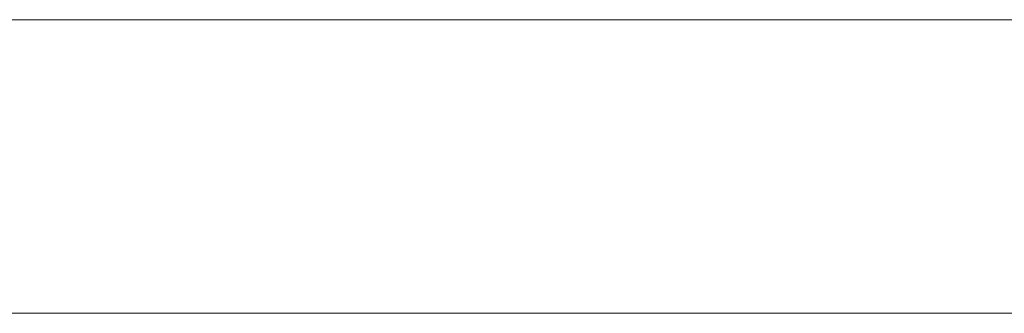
# Model space of a CAD drawing. Header units: inches. Extents: x -30 to 641, y 180 to 601.
# Tile 172 of 234: x 466.21 to 471.58, y 440.87 to 442.47. Entities that reach past the tile are written whole.
import ezdxf

# ---------------------------------------------------------------- set-up
doc = ezdxf.new("R2010")
doc.units = ezdxf.units.IN
doc.header["$MEASUREMENT"] = 0
doc.layers.add('1', color=7, linetype='Continuous')

# ---------------------------------------------------------------- blocks, each defined once
blk = doc.blocks.new('block 2075')
at = {"layer": '1', "color": 155, "lineweight": 18, "true_color": 0x4c7299}
blk.add_lwpolyline([(518.3403, 442.474), (409.4533, 442.474)], dxfattribs=at)
blk = doc.blocks.new('block 2309')
at = {"layer": '1', "color": 155, "lineweight": 18, "true_color": 0x4c7299}
blk.add_lwpolyline([(518.3403, 440.874), (409.4533, 440.874)], dxfattribs=at)
blk = doc.blocks.new('block 2488')
at = {"layer": '1', "color": 18, "lineweight": 13, "true_color": 0x4c0000}
blk.add_lwpolyline([(518.3403, 442.474), (409.4533, 442.474)], dxfattribs=at)
blk = doc.blocks.new('block 2519')
at = {"layer": '1', "color": 18, "lineweight": 13, "true_color": 0x4c0000}
blk.add_lwpolyline([(518.3403, 442.474), (409.4533, 442.474)], dxfattribs=at)
blk = doc.blocks.new('block 2564')
at = {"layer": '1', "color": 18, "lineweight": 13, "true_color": 0x4c0000}
blk.add_lwpolyline([(398.1146, 442.474), (529.679, 442.474)], dxfattribs=at)
blk = doc.blocks.new('block 2607')
at = {"layer": '1', "color": 252, "lineweight": 13, "true_color": 0x848484}
blk.add_lwpolyline([(468.9293, 442.474), (469.3293, 442.474)], dxfattribs=at)
blk = doc.blocks.new('block 2615')
at = {"layer": '1', "color": 18, "lineweight": 13, "true_color": 0x4c0000}
blk.add_lwpolyline([(398.1146, 442.474), (529.679, 442.474)], dxfattribs=at)
blk = doc.blocks.new('block 2757')
at = {"layer": '1', "color": 252, "lineweight": 13, "true_color": 0x848484}
blk.add_lwpolyline([(468.9293, 442.474), (469.3293, 442.474)], dxfattribs=at)
blk = doc.blocks.new('block 7551')
at = {"layer": '1', "color": 18, "lineweight": 13, "true_color": 0x4c0000}
for points in [[(292.0396, 442.474), (329.4442, 442.474), (366.8489, 442.474), (385.5512, 442.474), (390.2268, 442.474), (392.5646, 442.474), (393.7804, 442.474), (397.7497, 442.474), (398.7628, 442.474), (401.1005, 442.474), (475.9098, 442.474), (513.3144, 442.474), (522.6656, 442.474), (527.3412, 442.474)], [(523.2629, 442.474), (522.3323, 442.474), (520.1363, 442.474), (517.0617, 442.474), (498.3594, 442.474), (423.5501, 442.474), (414.199, 442.474), (409.5234, 442.474), (408.6866, 442.474), (406.394, 442.474), (403.3208, 442.474), (398.6452, 442.474), (389.2941, 442.474), (351.8894, 442.474), (314.4848, 442.474), (295.7825, 442.474)]]:
    blk.add_lwpolyline(points, dxfattribs=at)
blk = doc.blocks.new('block 7816')
at = {"layer": '1', "color": 252, "lineweight": 13, "true_color": 0x848484}
blk.add_open_spline([(467.739, 442.474), (467.7436, 442.474), (467.7495, 442.474), (467.7495, 442.474), (467.7495, 442.474), (467.7578, 442.474), (467.7578, 442.474), (467.7578, 442.474), (467.7685, 442.474), (467.7685, 442.474), (467.7685, 442.474), (467.7814, 442.474), (467.7814, 442.474), (467.7814, 442.474), (467.7964, 442.474), (467.7964, 442.474), (467.7964, 442.474), (467.8131, 442.474), (467.8131, 442.474), (467.8131, 442.474), (467.8313, 442.474), (467.8313, 442.474), (467.8313, 442.474), (467.8507, 442.474), (467.8507, 442.474), (467.8507, 442.474), (467.871, 442.474), (467.871, 442.474), (467.871, 442.474), (467.8925, 442.474), (467.8925, 442.474), (467.8925, 442.474), (467.9154, 442.474), (467.9154, 442.474), (467.9154, 442.474), (467.9394, 442.474), (467.9394, 442.474), (467.9394, 442.474), (467.9892, 442.474), (467.9892, 442.474), (467.9892, 442.474), (468.0389, 442.474), (468.0389, 442.474), (468.0389, 442.474), (468.0629, 442.474), (468.0629, 442.474), (468.0629, 442.474), (468.0858, 442.474), (468.0858, 442.474), (468.0858, 442.474), (468.1073, 442.474), (468.1073, 442.474), (468.1073, 442.474), (468.1276, 442.474), (468.1276, 442.474), (468.1276, 442.474), (468.147, 442.474), (468.147, 442.474), (468.147, 442.474), (468.1652, 442.474), (468.1652, 442.474), (468.1652, 442.474), (468.1819, 442.474), (468.1819, 442.474), (468.1819, 442.474), (468.1969, 442.474), (468.1969, 442.474), (468.1969, 442.474), (468.2098, 442.474), (468.2098, 442.474), (468.2098, 442.474), (468.2205, 442.474), (468.2205, 442.474), (468.2205, 442.474), (468.2288, 442.474), (468.2288, 442.474), (468.2288, 442.474), (468.2347, 442.474), (468.2347, 442.474), (468.2347, 442.474), (468.2288, 442.474), (468.2288, 442.474), (468.2288, 442.474), (468.2205, 442.474), (468.2205, 442.474), (468.2205, 442.474), (468.2098, 442.474), (468.2098, 442.474), (468.2098, 442.474), (468.1969, 442.474), (468.1969, 442.474), (468.1969, 442.474), (468.1819, 442.474), (468.1819, 442.474), (468.1819, 442.474), (468.1652, 442.474), (468.1652, 442.474), (468.1652, 442.474), (468.147, 442.474), (468.147, 442.474), (468.147, 442.474), (468.1276, 442.474), (468.1276, 442.474), (468.1276, 442.474), (468.1073, 442.474), (468.1073, 442.474), (468.1073, 442.474), (468.0858, 442.474), (468.0858, 442.474), (468.0858, 442.474), (468.0629, 442.474), (468.0629, 442.474), (468.0629, 442.474), (468.0389, 442.474), (468.0389, 442.474), (468.0389, 442.474), (467.9892, 442.474), (467.9892, 442.474), (467.9892, 442.474), (467.9394, 442.474), (467.9394, 442.474), (467.9394, 442.474), (467.9154, 442.474), (467.9154, 442.474), (467.9154, 442.474), (467.8925, 442.474), (467.8925, 442.474), (467.8925, 442.474), (467.871, 442.474), (467.871, 442.474), (467.871, 442.474), (467.8507, 442.474), (467.8507, 442.474), (467.8507, 442.474), (467.8313, 442.474), (467.8313, 442.474), (467.8313, 442.474), (467.8131, 442.474), (467.8131, 442.474), (467.8131, 442.474), (467.7964, 442.474), (467.7964, 442.474), (467.7964, 442.474), (467.7814, 442.474), (467.7814, 442.474), (467.7814, 442.474), (467.7685, 442.474), (467.7685, 442.474), (467.7685, 442.474), (467.7578, 442.474), (467.7578, 442.474), (467.7578, 442.474), (467.7495, 442.474), (467.7495, 442.474), (467.7495, 442.474), (467.7436, 442.474), (467.7436, 442.474)], degree=3, knots=[0, 0, 0, 0, 1, 1, 1, 2, 2, 2, 3, 3, 3, 4, 4, 4, 5, 5, 5, 6, 6, 6, 7, 7, 7, 8, 8, 8, 9, 9, 9, 10, 10, 10, 11, 11, 11, 12, 12, 12, 13, 13, 13, 14, 14, 14, 15, 15, 15, 16, 16, 16, 17, 17, 17, 18, 18, 18, 19, 19, 19, 20, 20, 20, 21, 21, 21, 22, 22, 22, 23, 23, 23, 24, 24, 24, 25, 25, 25, 26, 26, 26, 27, 27, 27, 28, 28, 28, 29, 29, 29, 30, 30, 30, 31, 31, 31, 32, 32, 32, 33, 33, 33, 34, 34, 34, 35, 35, 35, 36, 36, 36, 37, 37, 37, 38, 38, 38, 39, 39, 39, 40, 40, 40, 41, 41, 41, 42, 42, 42, 43, 43, 43, 44, 44, 44, 45, 45, 45, 46, 46, 46, 47, 47, 47, 48, 48, 48, 49, 49, 49, 50, 50, 50, 51, 51, 51, 52, 52, 52, 52], dxfattribs=at)
blk = doc.blocks.new('block 7820')
at = {"layer": '1', "color": 252, "lineweight": 13, "true_color": 0x848484}
blk.add_open_spline([(470.8496, 442.474), (470.9461, 442.474), (471.0426, 442.474), (471.1392, 442.474), (471.0426, 442.474), (470.9461, 442.474), (470.8496, 442.474), (470.6086, 442.474), (470.3676, 442.474), (470.1266, 442.474), (470.0909, 442.474), (470.0552, 442.474), (470.0195, 442.474), (469.8427, 442.474), (469.6659, 442.474), (469.4891, 442.474), (469.6892, 442.474), (469.8892, 442.474), (470.0892, 442.474), (469.8892, 442.474), (469.6892, 442.474), (469.4891, 442.474), (469.6659, 442.474), (469.8427, 442.474), (470.0195, 442.474), (470.0552, 442.474), (470.0909, 442.474), (470.1266, 442.474), (470.3676, 442.474), (470.6086, 442.474), (470.8496, 442.474)], degree=3, knots=[0, 0, 0, 0, 1, 1, 1, 2, 2, 2, 3, 3, 3, 4, 4, 4, 5, 5, 5, 6, 6, 6, 7, 7, 7, 8, 8, 8, 9, 9, 9, 10, 10, 10, 10], dxfattribs=at)
blk = doc.blocks.new('block 7821')
at = {"layer": '1', "color": 252, "lineweight": 13, "true_color": 0x848484}
blk.add_open_spline([(470.8496, 442.474), (470.9461, 442.474), (471.0426, 442.474), (471.1392, 442.474), (471.0426, 442.474), (470.9461, 442.474), (470.8496, 442.474), (470.6086, 442.474), (470.3676, 442.474), (470.1266, 442.474), (470.0909, 442.474), (470.0552, 442.474), (470.0195, 442.474), (469.8427, 442.474), (469.6659, 442.474), (469.4891, 442.474), (469.6892, 442.474), (469.8892, 442.474), (470.0892, 442.474), (469.8892, 442.474), (469.6892, 442.474), (469.4891, 442.474), (469.6659, 442.474), (469.8427, 442.474), (470.0195, 442.474), (470.0552, 442.474), (470.0909, 442.474), (470.1266, 442.474), (470.3676, 442.474), (470.6086, 442.474), (470.8496, 442.474)], degree=3, knots=[0, 0, 0, 0, 1, 1, 1, 2, 2, 2, 3, 3, 3, 4, 4, 4, 5, 5, 5, 6, 6, 6, 7, 7, 7, 8, 8, 8, 9, 9, 9, 10, 10, 10, 10], dxfattribs=at)
blk = doc.blocks.new('block 7862')
at = {"layer": '1', "color": 18, "lineweight": 13, "true_color": 0x4c0000}
blk.add_open_spline([(470.2164, 442.474), (470.1971, 442.474), (470.1778, 442.474), (470.1585, 442.474), (470.1514, 442.474), (470.1443, 442.474), (470.1372, 442.474), (470.2488, 442.474), (470.3604, 442.474), (470.4721, 442.474), (470.4954, 442.474), (470.5157, 442.474), (470.536, 442.474), (470.539, 442.474), (470.5421, 442.474), (470.5459, 442.474), (470.5837, 442.474), (470.6223, 442.474), (470.6609, 442.474), (470.7177, 442.474), (470.7745, 442.474), (470.8316, 442.474), (470.8628, 442.474), (470.8942, 442.474), (470.9248, 442.474), (470.9724, 442.474), (471.0191, 442.474), (471.0658, 442.474), (471.0871, 442.474), (471.1084, 442.474), (471.1297, 442.474), (471.1469, 442.474), (471.1642, 442.474), (471.1815, 442.474), (471.151, 442.474), (471.1236, 442.474), (471.0962, 442.474), (471.0799, 442.474), (471.0637, 442.474), (471.0465, 442.474), (470.9906, 442.474), (470.9338, 442.474), (470.8768, 442.474), (470.8171, 442.474), (470.7572, 442.474), (470.6974, 442.474), (470.6771, 442.474), (470.6568, 442.474), (470.6366, 442.474), (470.5898, 442.474), (470.5431, 442.474), (470.4969, 442.474), (470.4863, 442.474), (470.4761, 442.474), (470.4664, 442.474), (470.4203, 442.474), (470.3746, 442.474), (470.3296, 442.474), (470.3198, 442.474), (470.3107, 442.474), (470.3016, 442.474), (470.2701, 442.474), (470.2386, 442.474), (470.2072, 442.474), (470.1991, 442.474), (470.191, 442.474), (470.1829, 442.474), (470.1768, 442.474), (470.1707, 442.474), (470.1645, 442.474), (470.1767, 442.474), (470.1889, 442.474), (470.2011, 442.474), (470.2275, 442.474), (470.2539, 442.474), (470.2803, 442.474), (470.3056, 442.474), (470.331, 442.474), (470.3564, 442.474), (470.398, 442.474), (470.4396, 442.474), (470.4812, 442.474), (470.5309, 442.474), (470.5806, 442.474), (470.6304, 442.474), (470.6892, 442.474), (470.7481, 442.474), (470.807, 442.474), (470.8496, 442.474), (470.8922, 442.474), (470.9341, 442.474), (470.9856, 442.474), (471.0363, 442.474), (471.0871, 442.474), (471.1307, 442.474), (471.1743, 442.474), (471.218, 442.474), (471.2535, 442.474), (471.289, 442.474), (471.3246, 442.474), (471.3408, 442.474), (471.357, 442.474), (471.3733, 442.474), (471.3946, 442.474), (471.4159, 442.474), (471.4372, 442.474), (471.4443, 442.474), (471.4514, 442.474), (471.4585, 442.474), (471.3479, 442.474), (471.2373, 442.474), (471.1267, 442.474), (471.1064, 442.474), (471.0861, 442.474), (471.0653, 442.474), (471.0251, 442.474), (470.9876, 442.474), (470.9501, 442.474), (470.8932, 442.474), (470.8364, 442.474), (470.7794, 442.474), (470.7633, 442.474), (470.7471, 442.474), (470.7315, 442.474), (470.6821, 442.474), (470.6334, 442.474), (470.5847, 442.474), (470.5715, 442.474), (470.5583, 442.474), (470.5452, 442.474), (470.5269, 442.474), (470.5086, 442.474), (470.4904, 442.474), (470.5096, 442.474), (470.5289, 442.474), (470.5482, 442.474), (470.5867, 442.474), (470.6253, 442.474), (470.6635, 442.474), (470.804, 442.474), (470.941, 442.474), (471.078, 442.474), (471.0861, 442.474), (471.0942, 442.474), (471.102, 442.474), (471.1561, 442.474), (471.2099, 442.474), (471.2637, 442.474), (471.3022, 442.474), (471.3408, 442.474), (471.3794, 442.474), (471.3936, 442.474), (471.4078, 442.474), (471.422, 442.474), (471.4453, 442.474), (471.4686, 442.474), (471.492, 442.474), (471.5001, 442.474), (471.5082, 442.474), (471.5164, 442.474), (471.5123, 442.474), (471.5082, 442.474), (471.5042, 442.474), (471.4869, 442.474), (471.4697, 442.474), (471.4525, 442.474), (471.423, 442.474), (471.3936, 442.474), (471.3642, 442.474), (471.3225, 442.474), (471.2809, 442.474), (471.2393, 442.474), (471.2149, 442.474), (471.1906, 442.474), (471.1663, 442.474), (471.1165, 442.474), (471.0668, 442.474), (471.0171, 442.474), (470.9633, 442.474), (470.9095, 442.474), (470.8556, 442.474), (470.8425, 442.474), (470.8293, 442.474), (470.8161, 442.474), (470.7582, 442.474), (470.7004, 442.474), (470.6426, 442.474), (470.5918, 442.474), (470.5411, 442.474), (470.4904, 442.474), (470.4487, 442.474), (470.4071, 442.474), (470.3655, 442.474), (470.333, 442.474), (470.3005, 442.474), (470.2681, 442.474), (470.2508, 442.474), (470.2336, 442.474), (470.2164, 442.474)], degree=3, knots=[0, 0, 0, 0, 1, 1, 1, 2, 2, 2, 3, 3, 3, 4, 4, 4, 5, 5, 5, 6, 6, 6, 7, 7, 7, 8, 8, 8, 9, 9, 9, 10, 10, 10, 11, 11, 11, 12, 12, 12, 13, 13, 13, 14, 14, 14, 15, 15, 15, 16, 16, 16, 17, 17, 17, 18, 18, 18, 19, 19, 19, 20, 20, 20, 21, 21, 21, 22, 22, 22, 23, 23, 23, 24, 24, 24, 25, 25, 25, 26, 26, 26, 27, 27, 27, 28, 28, 28, 29, 29, 29, 30, 30, 30, 31, 31, 31, 32, 32, 32, 33, 33, 33, 34, 34, 34, 35, 35, 35, 36, 36, 36, 37, 37, 37, 38, 38, 38, 39, 39, 39, 40, 40, 40, 41, 41, 41, 42, 42, 42, 43, 43, 43, 44, 44, 44, 45, 45, 45, 46, 46, 46, 47, 47, 47, 48, 48, 48, 49, 49, 49, 50, 50, 50, 51, 51, 51, 52, 52, 52, 53, 53, 53, 54, 54, 54, 55, 55, 55, 56, 56, 56, 57, 57, 57, 58, 58, 58, 59, 59, 59, 60, 60, 60, 61, 61, 61, 62, 62, 62, 63, 63, 63, 64, 64, 64, 65, 65, 65, 66, 66, 66, 66], dxfattribs=at)
blk = doc.blocks.new('block 7866')
at = {"layer": '1', "color": 18, "lineweight": 13, "true_color": 0x4c0000}
blk.add_open_spline([(469.8114, 442.474), (469.7028, 442.474), (469.5942, 442.474), (469.4856, 442.474), (469.3811, 442.474), (469.2766, 442.474), (469.1721, 442.474), (469.0594, 442.474), (468.9467, 442.474), (468.8341, 442.474), (468.7316, 442.474), (468.6291, 442.474), (468.5266, 442.474), (468.5245, 442.474), (468.5225, 442.474), (468.5205, 442.474), (468.4109, 442.474), (468.3013, 442.474), (468.1916, 442.474), (468.3632, 442.474), (468.5347, 442.474), (468.7062, 442.474), (468.8077, 442.474), (468.9092, 442.474), (469.0115, 442.474), (469.1111, 442.474), (469.2085, 442.474), (469.306, 442.474), (469.4744, 442.474), (469.6429, 442.474), (469.8114, 442.474)], degree=3, knots=[0, 0, 0, 0, 1, 1, 1, 2, 2, 2, 3, 3, 3, 4, 4, 4, 5, 5, 5, 6, 6, 6, 7, 7, 7, 8, 8, 8, 9, 9, 9, 10, 10, 10, 10], dxfattribs=at)
blk = doc.blocks.new('block 7867')
at = {"layer": '1', "color": 18, "lineweight": 13, "true_color": 0x4c0000}
blk.add_open_spline([(466.3284, 442.474), (466.5313, 442.474), (466.7343, 442.474), (466.9373, 442.474), (467.0723, 442.474), (467.2073, 442.474), (467.3423, 442.474), (467.5422, 442.474), (467.7421, 442.474), (467.942, 442.474), (467.8161, 442.474), (467.6903, 442.474), (467.5645, 442.474), (467.4223, 442.474), (467.2801, 442.474), (467.1379, 442.474), (466.9918, 442.474), (466.8458, 442.474), (466.6998, 442.474), (466.576, 442.474), (466.4522, 442.474), (466.3284, 442.474)], degree=3, knots=[0, 0, 0, 0, 1, 1, 1, 2, 2, 2, 3, 3, 3, 4, 4, 4, 5, 5, 5, 6, 6, 6, 7, 7, 7, 7], dxfattribs=at)
blk = doc.blocks.new('block 7909')
at = {"layer": '1', "color": 18, "lineweight": 13, "true_color": 0x4c0000}
blk.add_open_spline([(469.8114, 442.474), (469.7028, 442.474), (469.5942, 442.474), (469.4856, 442.474), (469.3811, 442.474), (469.2766, 442.474), (469.1721, 442.474), (469.0594, 442.474), (468.9467, 442.474), (468.8341, 442.474), (468.7316, 442.474), (468.6291, 442.474), (468.5266, 442.474), (468.5245, 442.474), (468.5225, 442.474), (468.5205, 442.474), (468.4109, 442.474), (468.3013, 442.474), (468.1916, 442.474), (468.3632, 442.474), (468.5347, 442.474), (468.7062, 442.474), (468.8077, 442.474), (468.9092, 442.474), (469.0115, 442.474), (469.1111, 442.474), (469.2085, 442.474), (469.306, 442.474), (469.4744, 442.474), (469.6429, 442.474), (469.8114, 442.474)], degree=3, knots=[0, 0, 0, 0, 1, 1, 1, 2, 2, 2, 3, 3, 3, 4, 4, 4, 5, 5, 5, 6, 6, 6, 7, 7, 7, 8, 8, 8, 9, 9, 9, 10, 10, 10, 10], dxfattribs=at)
blk = doc.blocks.new('block 7910')
at = {"layer": '1', "color": 18, "lineweight": 13, "true_color": 0x4c0000}
blk.add_open_spline([(470.2164, 442.474), (470.1971, 442.474), (470.1778, 442.474), (470.1585, 442.474), (470.1514, 442.474), (470.1443, 442.474), (470.1372, 442.474), (470.2488, 442.474), (470.3604, 442.474), (470.4721, 442.474), (470.4954, 442.474), (470.5157, 442.474), (470.536, 442.474), (470.539, 442.474), (470.5421, 442.474), (470.5459, 442.474), (470.5837, 442.474), (470.6223, 442.474), (470.6609, 442.474), (470.7177, 442.474), (470.7745, 442.474), (470.8316, 442.474), (470.8628, 442.474), (470.8942, 442.474), (470.9248, 442.474), (470.9724, 442.474), (471.0191, 442.474), (471.0658, 442.474), (471.0871, 442.474), (471.1084, 442.474), (471.1297, 442.474), (471.1469, 442.474), (471.1642, 442.474), (471.1815, 442.474), (471.151, 442.474), (471.1236, 442.474), (471.0962, 442.474), (471.0799, 442.474), (471.0637, 442.474), (471.0465, 442.474), (470.9906, 442.474), (470.9338, 442.474), (470.8768, 442.474), (470.8171, 442.474), (470.7572, 442.474), (470.6974, 442.474), (470.6771, 442.474), (470.6568, 442.474), (470.6366, 442.474), (470.5898, 442.474), (470.5431, 442.474), (470.4969, 442.474), (470.4863, 442.474), (470.4761, 442.474), (470.4664, 442.474), (470.4203, 442.474), (470.3746, 442.474), (470.3296, 442.474), (470.3198, 442.474), (470.3107, 442.474), (470.3016, 442.474), (470.2701, 442.474), (470.2386, 442.474), (470.2072, 442.474), (470.1991, 442.474), (470.191, 442.474), (470.1829, 442.474), (470.1768, 442.474), (470.1707, 442.474), (470.1645, 442.474), (470.1767, 442.474), (470.1889, 442.474), (470.2011, 442.474), (470.2275, 442.474), (470.2539, 442.474), (470.2803, 442.474), (470.3056, 442.474), (470.331, 442.474), (470.3564, 442.474), (470.398, 442.474), (470.4396, 442.474), (470.4812, 442.474), (470.5309, 442.474), (470.5806, 442.474), (470.6304, 442.474), (470.6892, 442.474), (470.7481, 442.474), (470.807, 442.474), (470.8496, 442.474), (470.8922, 442.474), (470.9341, 442.474), (470.9856, 442.474), (471.0363, 442.474), (471.0871, 442.474), (471.1307, 442.474), (471.1743, 442.474), (471.218, 442.474), (471.2535, 442.474), (471.289, 442.474), (471.3246, 442.474), (471.3408, 442.474), (471.357, 442.474), (471.3733, 442.474), (471.3946, 442.474), (471.4159, 442.474), (471.4372, 442.474), (471.4443, 442.474), (471.4514, 442.474), (471.4585, 442.474), (471.3479, 442.474), (471.2373, 442.474), (471.1267, 442.474), (471.1064, 442.474), (471.0861, 442.474), (471.0653, 442.474), (471.0251, 442.474), (470.9876, 442.474), (470.9501, 442.474), (470.8932, 442.474), (470.8364, 442.474), (470.7794, 442.474), (470.7633, 442.474), (470.7471, 442.474), (470.7315, 442.474), (470.6821, 442.474), (470.6334, 442.474), (470.5847, 442.474), (470.5715, 442.474), (470.5583, 442.474), (470.5452, 442.474), (470.5269, 442.474), (470.5086, 442.474), (470.4904, 442.474), (470.5096, 442.474), (470.5289, 442.474), (470.5482, 442.474), (470.5867, 442.474), (470.6253, 442.474), (470.6635, 442.474), (470.804, 442.474), (470.941, 442.474), (471.078, 442.474), (471.0861, 442.474), (471.0942, 442.474), (471.102, 442.474), (471.1561, 442.474), (471.2099, 442.474), (471.2637, 442.474), (471.3022, 442.474), (471.3408, 442.474), (471.3794, 442.474), (471.3936, 442.474), (471.4078, 442.474), (471.422, 442.474), (471.4453, 442.474), (471.4686, 442.474), (471.492, 442.474), (471.5001, 442.474), (471.5082, 442.474), (471.5164, 442.474), (471.5123, 442.474), (471.5082, 442.474), (471.5042, 442.474), (471.4869, 442.474), (471.4697, 442.474), (471.4525, 442.474), (471.423, 442.474), (471.3936, 442.474), (471.3642, 442.474), (471.3225, 442.474), (471.2809, 442.474), (471.2393, 442.474), (471.2149, 442.474), (471.1906, 442.474), (471.1663, 442.474), (471.1165, 442.474), (471.0668, 442.474), (471.0171, 442.474), (470.9633, 442.474), (470.9095, 442.474), (470.8556, 442.474), (470.8425, 442.474), (470.8293, 442.474), (470.8161, 442.474), (470.7582, 442.474), (470.7004, 442.474), (470.6426, 442.474), (470.5918, 442.474), (470.5411, 442.474), (470.4904, 442.474), (470.4487, 442.474), (470.4071, 442.474), (470.3655, 442.474), (470.333, 442.474), (470.3005, 442.474), (470.2681, 442.474), (470.2508, 442.474), (470.2336, 442.474), (470.2164, 442.474)], degree=3, knots=[0, 0, 0, 0, 1, 1, 1, 2, 2, 2, 3, 3, 3, 4, 4, 4, 5, 5, 5, 6, 6, 6, 7, 7, 7, 8, 8, 8, 9, 9, 9, 10, 10, 10, 11, 11, 11, 12, 12, 12, 13, 13, 13, 14, 14, 14, 15, 15, 15, 16, 16, 16, 17, 17, 17, 18, 18, 18, 19, 19, 19, 20, 20, 20, 21, 21, 21, 22, 22, 22, 23, 23, 23, 24, 24, 24, 25, 25, 25, 26, 26, 26, 27, 27, 27, 28, 28, 28, 29, 29, 29, 30, 30, 30, 31, 31, 31, 32, 32, 32, 33, 33, 33, 34, 34, 34, 35, 35, 35, 36, 36, 36, 37, 37, 37, 38, 38, 38, 39, 39, 39, 40, 40, 40, 41, 41, 41, 42, 42, 42, 43, 43, 43, 44, 44, 44, 45, 45, 45, 46, 46, 46, 47, 47, 47, 48, 48, 48, 49, 49, 49, 50, 50, 50, 51, 51, 51, 52, 52, 52, 53, 53, 53, 54, 54, 54, 55, 55, 55, 56, 56, 56, 57, 57, 57, 58, 58, 58, 59, 59, 59, 60, 60, 60, 61, 61, 61, 62, 62, 62, 63, 63, 63, 64, 64, 64, 65, 65, 65, 66, 66, 66, 66], dxfattribs=at)
blk = doc.blocks.new('block 7926')
at = {"layer": '1', "color": 18, "lineweight": 13, "true_color": 0x4c0000}
blk.add_open_spline([(466.3284, 442.474), (466.5313, 442.474), (466.7343, 442.474), (466.9373, 442.474), (467.0723, 442.474), (467.2073, 442.474), (467.3423, 442.474), (467.5422, 442.474), (467.7421, 442.474), (467.942, 442.474), (467.8161, 442.474), (467.6903, 442.474), (467.5645, 442.474), (467.4223, 442.474), (467.2801, 442.474), (467.1379, 442.474), (466.9918, 442.474), (466.8458, 442.474), (466.6998, 442.474), (466.576, 442.474), (466.4522, 442.474), (466.3284, 442.474)], degree=3, knots=[0, 0, 0, 0, 1, 1, 1, 2, 2, 2, 3, 3, 3, 4, 4, 4, 5, 5, 5, 6, 6, 6, 7, 7, 7, 7], dxfattribs=at)
blk = doc.blocks.new('block 8207')
at = {"layer": '1', "color": 252, "lineweight": 13, "true_color": 0x848484}
blk.add_open_spline([(467.739, 442.474), (467.7436, 442.474), (467.7495, 442.474), (467.7495, 442.474), (467.7495, 442.474), (467.7578, 442.474), (467.7578, 442.474), (467.7578, 442.474), (467.7685, 442.474), (467.7685, 442.474), (467.7685, 442.474), (467.7814, 442.474), (467.7814, 442.474), (467.7814, 442.474), (467.7964, 442.474), (467.7964, 442.474), (467.7964, 442.474), (467.8131, 442.474), (467.8131, 442.474), (467.8131, 442.474), (467.8313, 442.474), (467.8313, 442.474), (467.8313, 442.474), (467.8507, 442.474), (467.8507, 442.474), (467.8507, 442.474), (467.871, 442.474), (467.871, 442.474), (467.871, 442.474), (467.8925, 442.474), (467.8925, 442.474), (467.8925, 442.474), (467.9154, 442.474), (467.9154, 442.474), (467.9154, 442.474), (467.9394, 442.474), (467.9394, 442.474), (467.9394, 442.474), (467.9892, 442.474), (467.9892, 442.474), (467.9892, 442.474), (468.0389, 442.474), (468.0389, 442.474), (468.0389, 442.474), (468.0629, 442.474), (468.0629, 442.474), (468.0629, 442.474), (468.0858, 442.474), (468.0858, 442.474), (468.0858, 442.474), (468.1073, 442.474), (468.1073, 442.474), (468.1073, 442.474), (468.1276, 442.474), (468.1276, 442.474), (468.1276, 442.474), (468.147, 442.474), (468.147, 442.474), (468.147, 442.474), (468.1652, 442.474), (468.1652, 442.474), (468.1652, 442.474), (468.1819, 442.474), (468.1819, 442.474), (468.1819, 442.474), (468.1969, 442.474), (468.1969, 442.474), (468.1969, 442.474), (468.2098, 442.474), (468.2098, 442.474), (468.2098, 442.474), (468.2205, 442.474), (468.2205, 442.474), (468.2205, 442.474), (468.2288, 442.474), (468.2288, 442.474), (468.2288, 442.474), (468.2347, 442.474), (468.2347, 442.474), (468.2347, 442.474), (468.2288, 442.474), (468.2288, 442.474), (468.2288, 442.474), (468.2205, 442.474), (468.2205, 442.474), (468.2205, 442.474), (468.2098, 442.474), (468.2098, 442.474), (468.2098, 442.474), (468.1969, 442.474), (468.1969, 442.474), (468.1969, 442.474), (468.1819, 442.474), (468.1819, 442.474), (468.1819, 442.474), (468.1652, 442.474), (468.1652, 442.474), (468.1652, 442.474), (468.147, 442.474), (468.147, 442.474), (468.147, 442.474), (468.1276, 442.474), (468.1276, 442.474), (468.1276, 442.474), (468.1073, 442.474), (468.1073, 442.474), (468.1073, 442.474), (468.0858, 442.474), (468.0858, 442.474), (468.0858, 442.474), (468.0629, 442.474), (468.0629, 442.474), (468.0629, 442.474), (468.0389, 442.474), (468.0389, 442.474), (468.0389, 442.474), (467.9892, 442.474), (467.9892, 442.474), (467.9892, 442.474), (467.9394, 442.474), (467.9394, 442.474), (467.9394, 442.474), (467.9154, 442.474), (467.9154, 442.474), (467.9154, 442.474), (467.8925, 442.474), (467.8925, 442.474), (467.8925, 442.474), (467.871, 442.474), (467.871, 442.474), (467.871, 442.474), (467.8507, 442.474), (467.8507, 442.474), (467.8507, 442.474), (467.8313, 442.474), (467.8313, 442.474), (467.8313, 442.474), (467.8131, 442.474), (467.8131, 442.474), (467.8131, 442.474), (467.7964, 442.474), (467.7964, 442.474), (467.7964, 442.474), (467.7814, 442.474), (467.7814, 442.474), (467.7814, 442.474), (467.7685, 442.474), (467.7685, 442.474), (467.7685, 442.474), (467.7578, 442.474), (467.7578, 442.474), (467.7578, 442.474), (467.7495, 442.474), (467.7495, 442.474), (467.7495, 442.474), (467.7436, 442.474), (467.7436, 442.474)], degree=3, knots=[0, 0, 0, 0, 1, 1, 1, 2, 2, 2, 3, 3, 3, 4, 4, 4, 5, 5, 5, 6, 6, 6, 7, 7, 7, 8, 8, 8, 9, 9, 9, 10, 10, 10, 11, 11, 11, 12, 12, 12, 13, 13, 13, 14, 14, 14, 15, 15, 15, 16, 16, 16, 17, 17, 17, 18, 18, 18, 19, 19, 19, 20, 20, 20, 21, 21, 21, 22, 22, 22, 23, 23, 23, 24, 24, 24, 25, 25, 25, 26, 26, 26, 27, 27, 27, 28, 28, 28, 29, 29, 29, 30, 30, 30, 31, 31, 31, 32, 32, 32, 33, 33, 33, 34, 34, 34, 35, 35, 35, 36, 36, 36, 37, 37, 37, 38, 38, 38, 39, 39, 39, 40, 40, 40, 41, 41, 41, 42, 42, 42, 43, 43, 43, 44, 44, 44, 45, 45, 45, 46, 46, 46, 47, 47, 47, 48, 48, 48, 49, 49, 49, 50, 50, 50, 51, 51, 51, 52, 52, 52, 52], dxfattribs=at)
blk = doc.blocks.new('block 8208')
at = {"layer": '1', "color": 252, "lineweight": 13, "true_color": 0x848484}
blk.add_open_spline([(470.8496, 442.474), (470.9461, 442.474), (471.0426, 442.474), (471.1392, 442.474), (471.0426, 442.474), (470.9461, 442.474), (470.8496, 442.474), (470.6086, 442.474), (470.3676, 442.474), (470.1266, 442.474), (470.0909, 442.474), (470.0552, 442.474), (470.0195, 442.474), (469.8427, 442.474), (469.6659, 442.474), (469.4891, 442.474), (469.6892, 442.474), (469.8892, 442.474), (470.0892, 442.474), (469.8892, 442.474), (469.6892, 442.474), (469.4891, 442.474), (469.6659, 442.474), (469.8427, 442.474), (470.0195, 442.474), (470.0552, 442.474), (470.0909, 442.474), (470.1266, 442.474), (470.3676, 442.474), (470.6086, 442.474), (470.8496, 442.474)], degree=3, knots=[0, 0, 0, 0, 1, 1, 1, 2, 2, 2, 3, 3, 3, 4, 4, 4, 5, 5, 5, 6, 6, 6, 7, 7, 7, 8, 8, 8, 9, 9, 9, 10, 10, 10, 10], dxfattribs=at)
blk = doc.blocks.new('block 8212')
at = {"layer": '1', "color": 252, "lineweight": 13, "true_color": 0x848484}
blk.add_open_spline([(470.8496, 442.474), (470.9461, 442.474), (471.0426, 442.474), (471.1392, 442.474), (471.0426, 442.474), (470.9461, 442.474), (470.8496, 442.474), (470.6086, 442.474), (470.3676, 442.474), (470.1266, 442.474), (470.0909, 442.474), (470.0552, 442.474), (470.0195, 442.474), (469.8427, 442.474), (469.6659, 442.474), (469.4891, 442.474), (469.6892, 442.474), (469.8892, 442.474), (470.0892, 442.474), (469.8892, 442.474), (469.6892, 442.474), (469.4891, 442.474), (469.6659, 442.474), (469.8427, 442.474), (470.0195, 442.474), (470.0552, 442.474), (470.0909, 442.474), (470.1266, 442.474), (470.3676, 442.474), (470.6086, 442.474), (470.8496, 442.474)], degree=3, knots=[0, 0, 0, 0, 1, 1, 1, 2, 2, 2, 3, 3, 3, 4, 4, 4, 5, 5, 5, 6, 6, 6, 7, 7, 7, 8, 8, 8, 9, 9, 9, 10, 10, 10, 10], dxfattribs=at)

msp = doc.modelspace()

# ---------------------------------------------------------------- block references
at = {"layer": '1'}
for name in ['block 7551', 'block 2564', 'block 2615', 'block 2075', 'block 2488', 'block 2519', 'block 7867', 'block 7926', 'block 7816', 'block 8207', 'block 7866', 'block 7909', 'block 2607', 'block 2757', 'block 7820', 'block 7821', 'block 8208', 'block 8212', 'block 7862', 'block 7910', 'block 2309']:
    msp.add_blockref(name, (0, 0), dxfattribs=at)

doc.saveas('drawing.dxf')
